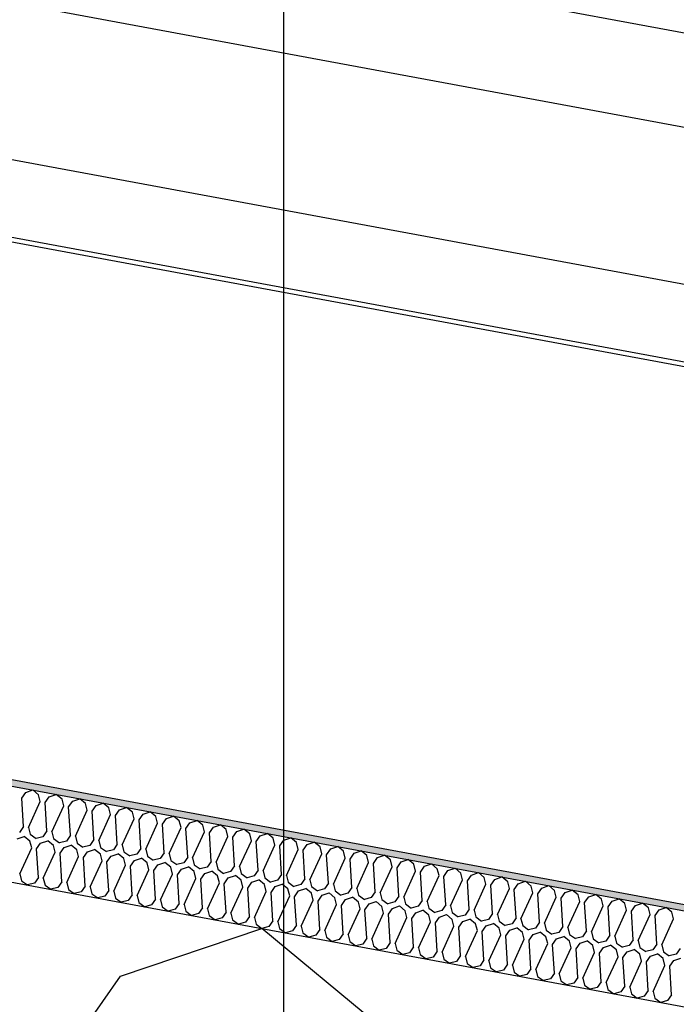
# Model space of a CAD drawing. Header units: millimetres. Extents: x -74465 to -41950, y -2141 to 15832.
# Tile 65 of 131: x -61860 to -61652, y 10968 to 11281. Entities that reach past the tile are written whole.
import ezdxf
from ezdxf.enums import TextEntityAlignment as Align

# ---------------------------------------------------------------- set-up
doc = ezdxf.new("R2010")
doc.units = ezdxf.units.MM
doc.header["$LTSCALE"] = 0.5
doc.header["$MEASUREMENT"] = 0
doc.linetypes.add('Akselinje', pattern=[1500, 1000, -200, 100, -200])
doc.linetypes.add('PLINE', pattern=[0])
for name, color, linetype in [('26-- Yttertak (Skravur)(Nye konstruksjoner)', 7, 'Continuous'), ('26-- Yttertak(Nye konstruksjoner)', 7, 'Continuous'), ('262- Taktekking (Skravur)(Nye konstruksjoner)', 7, 'Continuous'), ('262- Taktekking(Nye konstruksjoner)', 7, 'Continuous'), ('265- Gesimser_ takrenner og nedløp(Nye konstruksjoner)', 7, 'Continuous'), ('82-- Modullinjer', 7, 'Continuous')]:
    doc.layers.add(name, color=color, linetype=linetype)
doc.styles.add('GENERATED_STYLE_1', font='arial.ttf')

# ---------------------------------------------------------------- blocks, each defined once
blk = doc.blocks.new('*X4')
at = {"layer": '26-- Yttertak (Skravur)(Nye konstruksjoner)', "linetype": 'PLINE'}
for p, q in [((-61828.35, 10976.59), (-61783.39, 10991.78)), ((-61746.85, 10961.49), (-61783.39, 10991.78)), ((-61853.94, 10940), (-61828.35, 10976.59))]:
    blk.add_line(p, q, dxfattribs=at)
blk = doc.blocks.new('*X5')
at = {"layer": '262- Taktekking (Skravur)(Nye konstruksjoner)', "linetype": 'PLINE'}
for p, q in [((-61859.79, 11033.21), (-61858.51, 11035.04)), ((-61858.51, 11035.04), (-61856.26, 11035.8)), ((-61854.43, 11034.28), (-61856.26, 11035.8)), ((-61853.89, 11032.12), (-61854.43, 11034.28)), ((-61851.05, 11033.65), (-61848.8, 11034.41)), ((-61846.97, 11032.9), (-61848.8, 11034.41)), ((-61859.23, 11024.15), (-61859.79, 11033.21)), ((-61857.66, 11023.86), (-61853.89, 11032.12)), ((-61852.33, 11031.82), (-61851.05, 11033.65)), ((-61851.77, 11022.77), (-61852.33, 11031.82)), ((-61846.43, 11030.73), (-61846.97, 11032.9)), ((-61844.87, 11030.44), (-61843.59, 11032.27)), ((-61843.59, 11032.27), (-61841.34, 11033.03)), ((-61839.51, 11031.52), (-61841.34, 11033.03)), ((-61838.97, 11029.35), (-61839.51, 11031.52)), ((-61836.13, 11030.89), (-61833.88, 11031.65)), ((-61832.05, 11030.13), (-61833.88, 11031.65)), ((-61850.2, 11022.48), (-61846.43, 11030.73)), ((-61844.31, 11021.39), (-61844.87, 11030.44)), ((-61842.74, 11021.1), (-61838.97, 11029.35)), ((-61837.41, 11029.06), (-61836.13, 11030.89)), ((-61836.85, 11020.01), (-61837.41, 11029.06)), ((-61835.28, 11019.72), (-61831.51, 11027.97)), ((-61831.51, 11027.97), (-61832.05, 11030.13)), ((-61829.94, 11027.68), (-61828.67, 11029.51)), ((-61828.67, 11029.51), (-61826.42, 11030.27)), ((-61824.59, 11028.75), (-61826.42, 11030.27)), ((-61824.05, 11026.58), (-61824.59, 11028.75)), ((-61822.48, 11026.29), (-61821.2, 11028.12)), ((-61821.2, 11028.12), (-61818.96, 11028.88)), ((-61817.13, 11027.37), (-61818.96, 11028.88)), ((-61829.39, 11018.62), (-61829.94, 11027.68)), ((-61827.82, 11018.33), (-61824.05, 11026.58)), ((-61821.92, 11017.24), (-61822.48, 11026.29)), ((-61820.36, 11016.95), (-61816.59, 11025.2)), ((-61816.59, 11025.2), (-61817.13, 11027.37)), ((-61815.02, 11024.91), (-61813.74, 11026.74)), ((-61814.46, 11015.86), (-61815.02, 11024.91)), ((-61813.74, 11026.74), (-61811.5, 11027.5)), ((-61809.67, 11025.98), (-61811.5, 11027.5)), ((-61809.13, 11023.82), (-61809.67, 11025.98)), ((-61807.56, 11023.53), (-61806.28, 11025.36)), ((-61806.28, 11025.36), (-61804.03, 11026.12)), ((-61802.21, 11024.6), (-61804.03, 11026.12)), ((-61798.82, 11023.97), (-61796.57, 11024.73)), ((-61794.75, 11023.22), (-61796.57, 11024.73)), ((-61859.23, 11024.15), (-61860.51, 11022.33)), ((-61857.66, 11023.86), (-61857.12, 11021.7)), ((-61857.12, 11021.7), (-61855.26, 11020.36)), ((-61851.77, 11022.77), (-61853.05, 11020.94)), ((-61850.2, 11022.48), (-61849.66, 11020.32)), ((-61812.9, 11015.57), (-61809.13, 11023.82)), ((-61807, 11014.48), (-61807.56, 11023.53)), ((-61805.44, 11014.18), (-61801.67, 11022.44)), ((-61801.67, 11022.44), (-61802.21, 11024.6)), ((-61800.1, 11022.15), (-61798.82, 11023.97)), ((-61799.54, 11013.09), (-61800.1, 11022.15)), ((-61794.21, 11021.05), (-61794.75, 11023.22)), ((-61792.64, 11020.76), (-61791.36, 11022.59)), ((-61791.36, 11022.59), (-61789.11, 11023.35)), ((-61787.29, 11021.84), (-61789.11, 11023.35)), ((-61786.75, 11019.67), (-61787.29, 11021.84)), ((-61783.9, 11021.21), (-61781.65, 11021.97)), ((-61779.83, 11020.45), (-61781.65, 11021.97)), ((-61861.24, 11020.29), (-61858.99, 11021.05)), ((-61857.17, 11019.53), (-61858.99, 11021.05)), ((-61856.63, 11017.37), (-61857.17, 11019.53)), ((-61853.05, 11020.94), (-61855.26, 11020.36)), ((-61855.06, 11017.08), (-61853.78, 11018.91)), ((-61853.78, 11018.91), (-61851.53, 11019.66)), ((-61849.71, 11018.15), (-61851.53, 11019.66)), ((-61849.66, 11020.32), (-61847.8, 11018.97)), ((-61845.59, 11019.56), (-61847.8, 11018.97)), ((-61844.31, 11021.39), (-61845.59, 11019.56)), ((-61842.74, 11021.1), (-61842.2, 11018.93)), ((-61842.2, 11018.93), (-61840.34, 11017.59)), ((-61836.85, 11020.01), (-61838.13, 11018.18)), ((-61835.28, 11019.72), (-61834.74, 11017.55)), ((-61829.39, 11018.62), (-61830.66, 11016.79)), ((-61797.97, 11012.8), (-61794.21, 11021.05)), ((-61792.08, 11011.71), (-61792.64, 11020.76)), ((-61790.51, 11011.42), (-61786.75, 11019.67)), ((-61785.18, 11019.38), (-61783.9, 11021.21)), ((-61784.62, 11010.33), (-61785.18, 11019.38)), ((-61779.29, 11018.29), (-61779.83, 11020.45)), ((-61777.72, 11018), (-61776.44, 11019.83)), ((-61776.44, 11019.83), (-61774.19, 11020.59)), ((-61772.36, 11019.07), (-61774.19, 11020.59)), ((-61771.83, 11016.9), (-61772.36, 11019.07)), ((-61770.26, 11016.61), (-61768.98, 11018.44)), ((-61768.98, 11018.44), (-61766.73, 11019.2)), ((-61764.9, 11017.69), (-61766.73, 11019.2)), ((-61860.39, 11009.12), (-61856.63, 11017.37)), ((-61854.5, 11008.02), (-61855.06, 11017.08)), ((-61852.93, 11007.73), (-61849.17, 11015.98)), ((-61849.17, 11015.98), (-61849.71, 11018.15)), ((-61847.6, 11015.69), (-61846.32, 11017.52)), ((-61847.04, 11006.64), (-61847.6, 11015.69)), ((-61846.32, 11017.52), (-61844.07, 11018.28)), ((-61842.25, 11016.77), (-61844.07, 11018.28)), ((-61841.71, 11014.6), (-61842.25, 11016.77)), ((-61838.13, 11018.18), (-61840.34, 11017.59)), ((-61840.14, 11014.31), (-61838.86, 11016.14)), ((-61838.86, 11016.14), (-61836.61, 11016.9)), ((-61834.78, 11015.38), (-61836.61, 11016.9)), ((-61834.25, 11013.22), (-61834.78, 11015.38)), ((-61834.74, 11017.55), (-61832.88, 11016.21)), ((-61830.66, 11016.79), (-61832.88, 11016.21)), ((-61831.4, 11014.76), (-61829.15, 11015.52)), ((-61827.32, 11014), (-61829.15, 11015.52)), ((-61827.82, 11018.33), (-61827.28, 11016.17)), ((-61827.28, 11016.17), (-61825.42, 11014.82)), ((-61823.2, 11015.41), (-61825.42, 11014.82)), ((-61821.92, 11017.24), (-61823.2, 11015.41)), ((-61820.36, 11016.95), (-61819.82, 11014.78)), ((-61814.46, 11015.86), (-61815.74, 11014.03)), ((-61812.9, 11015.57), (-61812.36, 11013.4)), ((-61783.05, 11010.04), (-61779.29, 11018.29)), ((-61777.16, 11008.94), (-61777.72, 11018)), ((-61775.59, 11008.65), (-61771.83, 11016.9)), ((-61769.7, 11007.56), (-61770.26, 11016.61)), ((-61768.13, 11007.27), (-61764.36, 11015.52)), ((-61764.36, 11015.52), (-61764.9, 11017.69)), ((-61762.8, 11015.23), (-61761.52, 11017.06)), ((-61761.52, 11017.06), (-61759.27, 11017.82)), ((-61757.44, 11016.31), (-61759.27, 11017.82)), ((-61756.9, 11014.14), (-61757.44, 11016.31)), ((-61755.34, 11013.85), (-61754.06, 11015.68)), ((-61754.06, 11015.68), (-61751.81, 11016.44)), ((-61749.98, 11014.92), (-61751.81, 11016.44)), ((-61845.47, 11006.35), (-61841.71, 11014.6)), ((-61839.58, 11005.26), (-61840.14, 11014.31)), ((-61838.01, 11004.97), (-61834.25, 11013.22)), ((-61832.68, 11012.93), (-61831.4, 11014.76)), ((-61832.12, 11003.87), (-61832.68, 11012.93)), ((-61826.78, 11011.84), (-61827.32, 11014)), ((-61825.22, 11011.54), (-61823.94, 11013.37)), ((-61823.94, 11013.37), (-61821.69, 11014.13)), ((-61819.86, 11012.62), (-61821.69, 11014.13)), ((-61819.32, 11010.45), (-61819.86, 11012.62)), ((-61819.82, 11014.78), (-61817.96, 11013.44)), ((-61815.74, 11014.03), (-61817.96, 11013.44)), ((-61816.48, 11011.99), (-61814.23, 11012.75)), ((-61812.4, 11011.24), (-61814.23, 11012.75)), ((-61812.36, 11013.4), (-61810.5, 11012.06)), ((-61808.28, 11012.65), (-61810.5, 11012.06)), ((-61807, 11014.48), (-61808.28, 11012.65)), ((-61805.44, 11014.18), (-61804.9, 11012.02)), ((-61799.54, 11013.09), (-61800.82, 11011.26)), ((-61797.97, 11012.8), (-61797.44, 11010.64)), ((-61762.24, 11006.18), (-61762.8, 11015.23)), ((-61760.67, 11005.89), (-61756.9, 11014.14)), ((-61754.78, 11004.8), (-61755.34, 11013.85)), ((-61753.21, 11004.51), (-61749.44, 11012.76)), ((-61749.44, 11012.76), (-61749.98, 11014.92)), ((-61747.88, 11012.47), (-61746.6, 11014.3)), ((-61747.32, 11003.41), (-61747.88, 11012.47)), ((-61746.6, 11014.3), (-61744.35, 11015.05)), ((-61742.52, 11013.54), (-61744.35, 11015.05)), ((-61741.98, 11011.37), (-61742.52, 11013.54)), ((-61740.41, 11011.08), (-61739.14, 11012.91)), ((-61739.14, 11012.91), (-61736.89, 11013.67)), ((-61735.06, 11012.16), (-61736.89, 11013.67)), ((-61731.67, 11011.53), (-61729.43, 11012.29)), ((-61727.6, 11010.77), (-61729.43, 11012.29)), ((-61860.39, 11009.12), (-61859.86, 11006.95)), ((-61830.55, 11003.58), (-61826.78, 11011.84)), ((-61824.66, 11002.49), (-61825.22, 11011.54)), ((-61823.09, 11002.2), (-61819.32, 11010.45)), ((-61817.76, 11010.16), (-61816.48, 11011.99)), ((-61817.2, 11001.11), (-61817.76, 11010.16)), ((-61815.63, 11000.82), (-61811.86, 11009.07)), ((-61811.86, 11009.07), (-61812.4, 11011.24)), ((-61810.3, 11008.78), (-61809.02, 11010.61)), ((-61809.02, 11010.61), (-61806.77, 11011.37)), ((-61804.94, 11009.85), (-61806.77, 11011.37)), ((-61804.4, 11007.69), (-61804.94, 11009.85)), ((-61804.9, 11012.02), (-61803.04, 11010.68)), ((-61800.82, 11011.26), (-61803.04, 11010.68)), ((-61802.83, 11007.4), (-61801.56, 11009.23)), ((-61801.56, 11009.23), (-61799.31, 11009.99)), ((-61797.48, 11008.47), (-61799.31, 11009.99)), ((-61797.44, 11010.64), (-61795.58, 11009.29)), ((-61793.36, 11009.88), (-61795.58, 11009.29)), ((-61792.08, 11011.71), (-61793.36, 11009.88)), ((-61790.51, 11011.42), (-61789.97, 11009.25)), ((-61789.97, 11009.25), (-61788.12, 11007.91)), ((-61784.62, 11010.33), (-61785.9, 11008.5)), ((-61783.05, 11010.04), (-61782.51, 11007.87)), ((-61745.75, 11003.12), (-61741.98, 11011.37)), ((-61739.86, 11002.03), (-61740.41, 11011.08)), ((-61738.29, 11001.74), (-61734.52, 11009.99)), ((-61734.52, 11009.99), (-61735.06, 11012.16)), ((-61732.95, 11009.7), (-61731.67, 11011.53)), ((-61732.39, 11000.65), (-61732.95, 11009.7)), ((-61727.06, 11008.61), (-61727.6, 11010.77)), ((-61725.49, 11008.32), (-61724.21, 11010.15)), ((-61724.21, 11010.15), (-61721.97, 11010.91)), ((-61720.14, 11009.39), (-61721.97, 11010.91)), ((-61719.6, 11007.23), (-61720.14, 11009.39)), ((-61716.75, 11008.76), (-61714.5, 11009.52)), ((-61712.68, 11008.01), (-61714.5, 11009.52)), ((-61859.86, 11006.95), (-61858, 11005.61)), ((-61855.78, 11006.19), (-61858, 11005.61)), ((-61854.5, 11008.02), (-61855.78, 11006.19)), ((-61852.93, 11007.73), (-61852.39, 11005.57)), ((-61847.04, 11006.64), (-61848.32, 11004.81)), ((-61845.47, 11006.35), (-61844.93, 11004.18)), ((-61809.74, 10999.73), (-61810.3, 11008.78)), ((-61808.17, 10999.44), (-61804.4, 11007.69)), ((-61802.28, 10998.34), (-61802.83, 11007.4)), ((-61800.71, 10998.05), (-61796.94, 11006.3)), ((-61796.94, 11006.3), (-61797.48, 11008.47)), ((-61795.37, 11006.01), (-61794.09, 11007.84)), ((-61794.81, 10996.96), (-61795.37, 11006.01)), ((-61794.09, 11007.84), (-61791.85, 11008.6)), ((-61790.02, 11007.09), (-61791.85, 11008.6)), ((-61789.48, 11004.92), (-61790.02, 11007.09)), ((-61785.9, 11008.5), (-61788.12, 11007.91)), ((-61787.91, 11004.63), (-61786.63, 11006.46)), ((-61786.63, 11006.46), (-61784.39, 11007.22)), ((-61782.56, 11005.7), (-61784.39, 11007.22)), ((-61782.51, 11007.87), (-61780.66, 11006.53)), ((-61778.44, 11007.11), (-61780.66, 11006.53)), ((-61777.16, 11008.94), (-61778.44, 11007.11)), ((-61775.59, 11008.65), (-61775.05, 11006.49)), ((-61775.05, 11006.49), (-61773.19, 11005.15)), ((-61769.7, 11007.56), (-61770.98, 11005.73)), ((-61768.13, 11007.27), (-61767.59, 11005.1)), ((-61762.24, 11006.18), (-61763.52, 11004.35)), ((-61730.83, 11000.36), (-61727.06, 11008.61)), ((-61724.93, 10999.26), (-61725.49, 11008.32)), ((-61723.37, 10998.97), (-61719.6, 11007.23)), ((-61718.03, 11006.93), (-61716.75, 11008.76)), ((-61717.47, 10997.88), (-61718.03, 11006.93)), ((-61712.14, 11005.84), (-61712.68, 11008.01)), ((-61710.57, 11005.55), (-61709.29, 11007.38)), ((-61709.29, 11007.38), (-61707.04, 11008.14)), ((-61705.22, 11006.63), (-61707.04, 11008.14)), ((-61704.68, 11004.46), (-61705.22, 11006.63)), ((-61703.11, 11004.17), (-61701.83, 11006)), ((-61701.83, 11006), (-61699.58, 11006.76)), ((-61697.76, 11005.24), (-61699.58, 11006.76)), ((-61852.39, 11005.57), (-61850.54, 11004.22)), ((-61848.32, 11004.81), (-61850.54, 11004.22)), ((-61844.93, 11004.18), (-61843.08, 11002.84)), ((-61840.86, 11003.43), (-61843.08, 11002.84)), ((-61839.58, 11005.26), (-61840.86, 11003.43)), ((-61838.01, 11004.97), (-61837.47, 11002.8)), ((-61837.47, 11002.8), (-61835.61, 11001.46)), ((-61832.12, 11003.87), (-61833.4, 11002.05)), ((-61830.55, 11003.58), (-61830.01, 11001.42)), ((-61793.25, 10996.67), (-61789.48, 11004.92)), ((-61787.35, 10995.58), (-61787.91, 11004.63)), ((-61785.79, 10995.29), (-61782.02, 11003.54)), ((-61782.02, 11003.54), (-61782.56, 11005.7)), ((-61780.45, 11003.25), (-61779.17, 11005.08)), ((-61779.89, 10994.2), (-61780.45, 11003.25)), ((-61779.17, 11005.08), (-61776.92, 11005.84)), ((-61775.1, 11004.32), (-61776.92, 11005.84)), ((-61774.56, 11002.16), (-61775.1, 11004.32)), ((-61770.98, 11005.73), (-61773.19, 11005.15)), ((-61772.99, 11001.87), (-61771.71, 11003.69)), ((-61771.71, 11003.69), (-61769.46, 11004.45)), ((-61767.64, 11002.94), (-61769.46, 11004.45)), ((-61767.1, 11000.77), (-61767.64, 11002.94)), ((-61767.59, 11005.1), (-61765.73, 11003.76)), ((-61763.52, 11004.35), (-61765.73, 11003.76)), ((-61764.25, 11002.31), (-61762, 11003.07)), ((-61760.18, 11001.56), (-61762, 11003.07)), ((-61760.67, 11005.89), (-61760.13, 11003.72)), ((-61760.13, 11003.72), (-61758.27, 11002.38)), ((-61756.06, 11002.97), (-61758.27, 11002.38)), ((-61754.78, 11004.8), (-61756.06, 11002.97)), ((-61753.21, 11004.51), (-61752.67, 11002.34)), ((-61747.32, 11003.41), (-61748.6, 11001.58)), ((-61745.75, 11003.12), (-61745.21, 11000.96)), ((-61715.91, 10997.59), (-61712.14, 11005.84)), ((-61710.01, 10996.5), (-61710.57, 11005.55)), ((-61708.44, 10996.21), (-61704.68, 11004.46)), ((-61702.55, 10995.12), (-61703.11, 11004.17)), ((-61700.98, 10994.83), (-61697.22, 11003.08)), ((-61697.22, 11003.08), (-61697.76, 11005.24)), ((-61695.65, 11002.79), (-61694.37, 11004.62)), ((-61694.37, 11004.62), (-61692.12, 11005.38)), ((-61690.3, 11003.86), (-61692.12, 11005.38)), ((-61689.76, 11001.69), (-61690.3, 11003.86)), ((-61688.19, 11001.4), (-61686.91, 11003.23)), ((-61686.91, 11003.23), (-61684.66, 11003.99)), ((-61682.83, 11002.48), (-61684.66, 11003.99)), ((-61833.4, 11002.05), (-61835.61, 11001.46)), ((-61830.01, 11001.42), (-61828.15, 11000.08)), ((-61825.94, 11000.66), (-61828.15, 11000.08)), ((-61824.66, 11002.49), (-61825.94, 11000.66)), ((-61823.09, 11002.2), (-61822.55, 11000.04)), ((-61822.55, 11000.04), (-61820.69, 10998.69)), ((-61817.2, 11001.11), (-61818.48, 10999.28)), ((-61815.63, 11000.82), (-61815.09, 10998.65)), ((-61809.74, 10999.73), (-61811.02, 10997.9)), ((-61778.33, 10993.9), (-61774.56, 11002.16)), ((-61772.43, 10992.81), (-61772.99, 11001.87)), ((-61770.86, 10992.52), (-61767.1, 11000.77)), ((-61765.53, 11000.48), (-61764.25, 11002.31)), ((-61764.97, 10991.43), (-61765.53, 11000.48)), ((-61759.64, 10999.39), (-61760.18, 11001.56)), ((-61758.07, 10999.1), (-61756.79, 11000.93)), ((-61756.79, 11000.93), (-61754.54, 11001.69)), ((-61752.72, 11000.17), (-61754.54, 11001.69)), ((-61752.18, 10998.01), (-61752.72, 11000.17)), ((-61752.67, 11002.34), (-61750.81, 11001)), ((-61748.6, 11001.58), (-61750.81, 11001)), ((-61749.33, 10999.55), (-61747.08, 11000.31)), ((-61745.25, 10998.79), (-61747.08, 11000.31)), ((-61745.21, 11000.96), (-61743.35, 10999.61)), ((-61741.13, 11000.2), (-61743.35, 10999.61)), ((-61739.86, 11002.03), (-61741.13, 11000.2)), ((-61738.29, 11001.74), (-61737.75, 10999.57)), ((-61732.39, 11000.65), (-61733.67, 10998.82)), ((-61730.83, 11000.36), (-61730.29, 10998.19)), ((-61695.09, 10993.73), (-61695.65, 11002.79)), ((-61693.52, 10993.44), (-61689.76, 11001.69)), ((-61687.63, 10992.35), (-61688.19, 11001.4)), ((-61686.06, 10992.06), (-61682.3, 11000.31)), ((-61682.3, 11000.31), (-61682.83, 11002.48)), ((-61680.73, 11000.02), (-61679.45, 11001.85)), ((-61680.17, 10990.97), (-61680.73, 11000.02)), ((-61679.45, 11001.85), (-61677.2, 11002.61)), ((-61675.37, 11001.09), (-61677.2, 11002.61)), ((-61674.83, 10998.93), (-61675.37, 11001.09)), ((-61673.27, 10998.64), (-61671.99, 11000.47)), ((-61671.99, 11000.47), (-61669.74, 11001.23)), ((-61667.91, 10999.71), (-61669.74, 11001.23)), ((-61667.37, 10997.55), (-61667.91, 10999.71)), ((-61664.53, 10999.08), (-61662.28, 10999.84)), ((-61660.45, 10998.33), (-61662.28, 10999.84)), ((-61818.48, 10999.28), (-61820.69, 10998.69)), ((-61815.09, 10998.65), (-61813.23, 10997.31)), ((-61811.02, 10997.9), (-61813.23, 10997.31)), ((-61808.17, 10999.44), (-61807.63, 10997.27)), ((-61807.63, 10997.27), (-61805.77, 10995.93)), ((-61802.28, 10998.34), (-61803.55, 10996.51)), ((-61800.71, 10998.05), (-61800.17, 10995.89)), ((-61794.81, 10996.96), (-61796.09, 10995.13)), ((-61793.25, 10996.67), (-61792.71, 10994.5)), ((-61763.4, 10991.14), (-61759.64, 10999.39)), ((-61757.51, 10990.05), (-61758.07, 10999.1)), ((-61755.94, 10989.76), (-61752.18, 10998.01)), ((-61750.61, 10997.72), (-61749.33, 10999.55)), ((-61750.05, 10988.66), (-61750.61, 10997.72)), ((-61748.48, 10988.37), (-61744.72, 10996.62)), ((-61744.72, 10996.62), (-61745.25, 10998.79)), ((-61743.15, 10996.33), (-61741.87, 10998.16)), ((-61741.87, 10998.16), (-61739.62, 10998.92)), ((-61737.79, 10997.41), (-61739.62, 10998.92)), ((-61737.25, 10995.24), (-61737.79, 10997.41)), ((-61737.75, 10999.57), (-61735.89, 10998.23)), ((-61733.67, 10998.82), (-61735.89, 10998.23)), ((-61735.69, 10994.95), (-61734.41, 10996.78)), ((-61734.41, 10996.78), (-61732.16, 10997.54)), ((-61730.33, 10996.03), (-61732.16, 10997.54)), ((-61730.29, 10998.19), (-61728.43, 10996.85)), ((-61726.21, 10997.44), (-61728.43, 10996.85)), ((-61724.93, 10999.26), (-61726.21, 10997.44)), ((-61723.37, 10998.97), (-61722.83, 10996.81)), ((-61722.83, 10996.81), (-61720.97, 10995.47)), ((-61717.47, 10997.88), (-61718.75, 10996.05)), ((-61715.91, 10997.59), (-61715.37, 10995.43)), ((-61678.6, 10990.68), (-61674.83, 10998.93)), ((-61672.71, 10989.59), (-61673.27, 10998.64)), ((-61671.14, 10989.29), (-61667.37, 10997.55)), ((-61665.81, 10997.26), (-61664.53, 10999.08)), ((-61665.25, 10988.2), (-61665.81, 10997.26)), ((-61659.91, 10996.16), (-61660.45, 10998.33)), ((-61658.35, 10995.87), (-61657.07, 10997.7)), ((-61657.07, 10997.7), (-61654.82, 10998.46)), ((-61652.99, 10996.95), (-61654.82, 10998.46)), ((-61652.45, 10994.78), (-61652.99, 10996.95)), ((-61803.55, 10996.51), (-61805.77, 10995.93)), ((-61800.17, 10995.89), (-61798.31, 10994.54)), ((-61796.09, 10995.13), (-61798.31, 10994.54)), ((-61792.71, 10994.5), (-61790.85, 10993.16)), ((-61788.63, 10993.75), (-61790.85, 10993.16)), ((-61787.35, 10995.58), (-61788.63, 10993.75)), ((-61785.79, 10995.29), (-61785.25, 10993.12)), ((-61779.89, 10994.2), (-61781.17, 10992.37)), ((-61778.33, 10993.9), (-61777.79, 10991.74)), ((-61742.59, 10987.28), (-61743.15, 10996.33)), ((-61741.02, 10986.99), (-61737.25, 10995.24)), ((-61735.13, 10985.9), (-61735.69, 10994.95)), ((-61733.56, 10985.61), (-61729.79, 10993.86)), ((-61729.79, 10993.86), (-61730.33, 10996.03)), ((-61728.23, 10993.57), (-61726.95, 10995.4)), ((-61727.67, 10984.52), (-61728.23, 10993.57)), ((-61726.95, 10995.4), (-61724.7, 10996.16)), ((-61722.87, 10994.64), (-61724.7, 10996.16)), ((-61722.33, 10992.48), (-61722.87, 10994.64)), ((-61718.75, 10996.05), (-61720.97, 10995.47)), ((-61720.77, 10992.19), (-61719.49, 10994.02)), ((-61719.49, 10994.02), (-61717.24, 10994.77)), ((-61715.41, 10993.26), (-61717.24, 10994.77)), ((-61715.37, 10995.43), (-61713.51, 10994.08)), ((-61711.29, 10994.67), (-61713.51, 10994.08)), ((-61710.01, 10996.5), (-61711.29, 10994.67)), ((-61708.44, 10996.21), (-61707.91, 10994.04)), ((-61707.91, 10994.04), (-61706.05, 10992.7)), ((-61702.55, 10995.12), (-61703.83, 10993.29)), ((-61700.98, 10994.83), (-61700.44, 10992.66)), ((-61695.09, 10993.73), (-61696.37, 10991.9)), ((-61693.52, 10993.44), (-61692.98, 10991.28)), ((-61663.68, 10987.91), (-61659.91, 10996.16)), ((-61657.79, 10986.82), (-61658.35, 10995.87)), ((-61656.22, 10986.53), (-61652.45, 10994.78)), ((-61785.25, 10993.12), (-61783.39, 10991.78)), ((-61781.17, 10992.37), (-61783.39, 10991.78)), ((-61777.79, 10991.74), (-61775.93, 10990.4)), ((-61773.71, 10990.98), (-61775.93, 10990.4)), ((-61772.43, 10992.81), (-61773.71, 10990.98)), ((-61770.86, 10992.52), (-61770.33, 10990.36)), ((-61770.33, 10990.36), (-61768.47, 10989.01)), ((-61764.97, 10991.43), (-61766.25, 10989.6)), ((-61763.4, 10991.14), (-61762.86, 10988.97)), ((-61726.1, 10984.23), (-61722.33, 10992.48)), ((-61720.21, 10983.13), (-61720.77, 10992.19)), ((-61718.64, 10982.84), (-61714.87, 10991.09)), ((-61714.87, 10991.09), (-61715.41, 10993.26)), ((-61713.3, 10990.8), (-61712.03, 10992.63)), ((-61712.75, 10981.75), (-61713.3, 10990.8)), ((-61712.03, 10992.63), (-61709.78, 10993.39)), ((-61707.95, 10991.88), (-61709.78, 10993.39)), ((-61707.41, 10989.71), (-61707.95, 10991.88)), ((-61703.83, 10993.29), (-61706.05, 10992.7)), ((-61705.84, 10989.42), (-61704.56, 10991.25)), ((-61704.56, 10991.25), (-61702.32, 10992.01)), ((-61700.49, 10990.49), (-61702.32, 10992.01)), ((-61699.95, 10988.33), (-61700.49, 10990.49)), ((-61700.44, 10992.66), (-61698.59, 10991.32)), ((-61696.37, 10991.9), (-61698.59, 10991.32)), ((-61697.1, 10989.87), (-61694.86, 10990.63)), ((-61693.03, 10989.11), (-61694.86, 10990.63)), ((-61692.98, 10991.28), (-61691.13, 10989.93)), ((-61688.91, 10990.52), (-61691.13, 10989.93)), ((-61687.63, 10992.35), (-61688.91, 10990.52)), ((-61686.06, 10992.06), (-61685.52, 10989.89)), ((-61680.17, 10990.97), (-61681.45, 10989.14)), ((-61678.6, 10990.68), (-61678.06, 10988.51)), ((-61766.25, 10989.6), (-61768.47, 10989.01)), ((-61762.86, 10988.97), (-61761.01, 10987.63)), ((-61758.79, 10988.22), (-61761.01, 10987.63)), ((-61757.51, 10990.05), (-61758.79, 10988.22)), ((-61755.94, 10989.76), (-61755.4, 10987.59)), ((-61755.4, 10987.59), (-61753.55, 10986.25)), ((-61750.05, 10988.66), (-61751.33, 10986.83)), ((-61748.48, 10988.37), (-61747.94, 10986.21)), ((-61742.59, 10987.28), (-61743.87, 10985.45)), ((-61711.18, 10981.46), (-61707.41, 10989.71)), ((-61705.28, 10980.37), (-61705.84, 10989.42)), ((-61703.72, 10980.08), (-61699.95, 10988.33)), ((-61698.38, 10988.04), (-61697.1, 10989.87)), ((-61697.82, 10978.98), (-61698.38, 10988.04)), ((-61692.49, 10986.95), (-61693.03, 10989.11)), ((-61690.92, 10986.65), (-61689.64, 10988.48)), ((-61689.64, 10988.48), (-61687.39, 10989.24)), ((-61685.57, 10987.73), (-61687.39, 10989.24)), ((-61685.03, 10985.56), (-61685.57, 10987.73)), ((-61685.52, 10989.89), (-61683.66, 10988.55)), ((-61681.45, 10989.14), (-61683.66, 10988.55)), ((-61682.18, 10987.1), (-61679.93, 10987.86)), ((-61678.11, 10986.35), (-61679.93, 10987.86)), ((-61678.06, 10988.51), (-61676.2, 10987.17)), ((-61673.99, 10987.76), (-61676.2, 10987.17)), ((-61672.71, 10989.59), (-61673.99, 10987.76)), ((-61671.14, 10989.29), (-61670.6, 10987.13)), ((-61665.25, 10988.2), (-61666.53, 10986.37)), ((-61663.68, 10987.91), (-61663.14, 10985.75)), ((-61751.33, 10986.83), (-61753.55, 10986.25)), ((-61747.94, 10986.21), (-61746.08, 10984.87)), ((-61743.87, 10985.45), (-61746.08, 10984.87)), ((-61741.02, 10986.99), (-61740.48, 10984.82)), ((-61740.48, 10984.82), (-61738.62, 10983.48)), ((-61736.41, 10984.07), (-61738.62, 10983.48)), ((-61735.13, 10985.9), (-61736.41, 10984.07)), ((-61733.56, 10985.61), (-61733.02, 10983.44)), ((-61727.67, 10984.52), (-61728.95, 10982.69)), ((-61726.1, 10984.23), (-61725.56, 10982.06)), ((-61696.26, 10978.69), (-61692.49, 10986.95)), ((-61690.36, 10977.6), (-61690.92, 10986.65)), ((-61688.8, 10977.31), (-61685.03, 10985.56)), ((-61683.46, 10985.27), (-61682.18, 10987.1)), ((-61682.9, 10976.22), (-61683.46, 10985.27)), ((-61681.33, 10975.93), (-61677.57, 10984.18)), ((-61677.57, 10984.18), (-61678.11, 10986.35)), ((-61676, 10983.89), (-61674.72, 10985.72)), ((-61674.72, 10985.72), (-61672.47, 10986.48)), ((-61670.65, 10984.96), (-61672.47, 10986.48)), ((-61670.11, 10982.8), (-61670.65, 10984.96)), ((-61670.6, 10987.13), (-61668.74, 10985.79)), ((-61666.53, 10986.37), (-61668.74, 10985.79)), ((-61668.54, 10982.51), (-61667.26, 10984.34)), ((-61667.26, 10984.34), (-61665.01, 10985.1)), ((-61663.19, 10983.58), (-61665.01, 10985.1)), ((-61663.14, 10985.75), (-61661.28, 10984.4)), ((-61659.07, 10984.99), (-61661.28, 10984.4)), ((-61657.79, 10986.82), (-61659.07, 10984.99)), ((-61656.22, 10986.53), (-61655.68, 10984.36)), ((-61655.68, 10984.36), (-61653.82, 10983.02)), ((-61650.33, 10985.44), (-61651.6, 10983.61)), ((-61733.02, 10983.44), (-61731.16, 10982.1)), ((-61728.95, 10982.69), (-61731.16, 10982.1)), ((-61725.56, 10982.06), (-61723.7, 10980.72)), ((-61721.49, 10981.3), (-61723.7, 10980.72)), ((-61720.21, 10983.13), (-61721.49, 10981.3)), ((-61718.64, 10982.84), (-61718.1, 10980.68)), ((-61712.75, 10981.75), (-61714.02, 10979.92)), ((-61711.18, 10981.46), (-61710.64, 10979.29)), ((-61675.44, 10974.84), (-61676, 10983.89)), ((-61673.87, 10974.55), (-61670.11, 10982.8)), ((-61667.98, 10973.45), (-61668.54, 10982.51)), ((-61666.41, 10973.16), (-61662.65, 10981.41)), ((-61662.65, 10981.41), (-61663.19, 10983.58)), ((-61661.08, 10981.12), (-61659.8, 10982.95)), ((-61660.52, 10972.07), (-61661.08, 10981.12)), ((-61659.8, 10982.95), (-61657.55, 10983.71)), ((-61655.72, 10982.2), (-61657.55, 10983.71)), ((-61655.19, 10980.03), (-61655.72, 10982.2)), ((-61651.6, 10983.61), (-61653.82, 10983.02)), ((-61653.62, 10979.74), (-61652.34, 10981.57)), ((-61652.34, 10981.57), (-61650.09, 10982.33)), ((-61718.1, 10980.68), (-61716.24, 10979.33)), ((-61714.02, 10979.92), (-61716.24, 10979.33)), ((-61710.64, 10979.29), (-61708.78, 10977.95)), ((-61706.56, 10978.54), (-61708.78, 10977.95)), ((-61705.28, 10980.37), (-61706.56, 10978.54)), ((-61703.72, 10980.08), (-61703.18, 10977.91)), ((-61703.18, 10977.91), (-61701.32, 10976.57)), ((-61697.82, 10978.98), (-61699.1, 10977.16)), ((-61696.26, 10978.69), (-61695.72, 10976.53)), ((-61658.95, 10971.78), (-61655.19, 10980.03)), ((-61653.06, 10970.69), (-61653.62, 10979.74)), ((-61699.1, 10977.16), (-61701.32, 10976.57)), ((-61695.72, 10976.53), (-61693.86, 10975.19)), ((-61691.64, 10975.77), (-61693.86, 10975.19)), ((-61690.36, 10977.6), (-61691.64, 10975.77)), ((-61688.8, 10977.31), (-61688.26, 10975.15)), ((-61688.26, 10975.15), (-61686.4, 10973.8)), ((-61682.9, 10976.22), (-61684.18, 10974.39)), ((-61681.33, 10975.93), (-61680.8, 10973.76)), ((-61675.44, 10974.84), (-61676.72, 10973.01)), ((-61684.18, 10974.39), (-61686.4, 10973.8)), ((-61680.8, 10973.76), (-61678.94, 10972.42)), ((-61676.72, 10973.01), (-61678.94, 10972.42)), ((-61673.87, 10974.55), (-61673.33, 10972.38)), ((-61673.33, 10972.38), (-61671.48, 10971.04)), ((-61669.26, 10971.62), (-61671.48, 10971.04)), ((-61667.98, 10973.45), (-61669.26, 10971.62)), ((-61666.41, 10973.16), (-61665.87, 10971)), ((-61660.52, 10972.07), (-61661.8, 10970.24)), ((-61658.95, 10971.78), (-61658.41, 10969.61)), ((-61665.87, 10971), (-61664.02, 10969.65)), ((-61661.8, 10970.24), (-61664.02, 10969.65)), ((-61658.41, 10969.61), (-61656.55, 10968.27)), ((-61654.34, 10968.86), (-61656.55, 10968.27)), ((-61653.06, 10970.69), (-61654.34, 10968.86))]:
    blk.add_line(p, q, dxfattribs=at)
blk = doc.blocks.new('Standard grid marker[1]', base_point=(-61776.57, 15332.13))
at = {"layer": '82-- Modullinjer', "linetype": 'Akselinje'}
blk.add_line((-61776.57, 15132.13), (-61776.57, 2720), dxfattribs=at)
at = {"layer": '82-- Modullinjer', "style": 'GENERATED_STYLE_1'}
for tag, p in [('AC_MarkerText_1_0', (-61776.57, 15669.63)), ('AC_MarkerText_1_1', (-61776.57, 2357.5))]:
    blk.add_attdef(tag, text='', height=175, rotation=360, dxfattribs=at).set_placement(p, align=Align.TOP_CENTER)

msp = doc.modelspace()

# ---------------------------------------------------------------- hatches: boundary and pattern name
at = {"layer": '262- Taktekking (Skravur)(Nye konstruksjoner)', "linetype": 'Continuous'}
msp.add_hatch(color=256, dxfattribs=at).paths.add_polyline_path([(-67556.57, 12092.29), (-60906.57, 10859.78), (-60906.57, 10861.82), (-67556.57, 12094.32)])

# ---------------------------------------------------------------- linework, layer by layer
at = {"layer": '262- Taktekking(Nye konstruksjoner)', "linetype": 'PLINE'}
for p, q in [((-67576.57, 12098.03), (-60906.57, 10861.82)), ((-67576.57, 12095.99), (-60906.57, 10859.78))]:
    msp.add_line(p, q, dxfattribs=at)
at = {"layer": '262- Taktekking(Nye konstruksjoner)', "linetype": 'PLINE', "flags": 128}
msp.add_lwpolyline([(-67576.57, 12065.48), (-61126.57, 10870.05), (-60926.57, 10832.98), (-60908.57, 10829.64), (-60906.57, 10829.27)], dxfattribs=at)
at = {"layer": '265- Gesimser_ takrenner og nedløp(Nye konstruksjoner)', "linetype": 'PLINE'}
for p, q in [((-67835.38, 12423.09), (-60726.57, 11105.55)), ((-60726.57, 11075.4), (-67541.41, 12338.46)), ((-60726.57, 11025.48), (-67550.35, 12290.2)), ((-67530.35, 12261.92), (-60726.57, 11000.91)), ((-67531.36, 12260.66), (-60726.57, 10999.47))]:
    msp.add_line(p, q, dxfattribs=at)

# ---------------------------------------------------------------- block references
at = {"layer": '26-- Yttertak(Nye konstruksjoner)'}
msp.add_blockref('*X4', (0, 0), dxfattribs=at)
at = {"layer": '262- Taktekking(Nye konstruksjoner)'}
msp.add_blockref('*X5', (0, 0), dxfattribs=at)
at = {"layer": '82-- Modullinjer', "linetype": 'PLINE'}
msp.add_blockref('Standard grid marker[1]', (-61776.57, 15332.13), dxfattribs=at)

doc.saveas('drawing.dxf')
